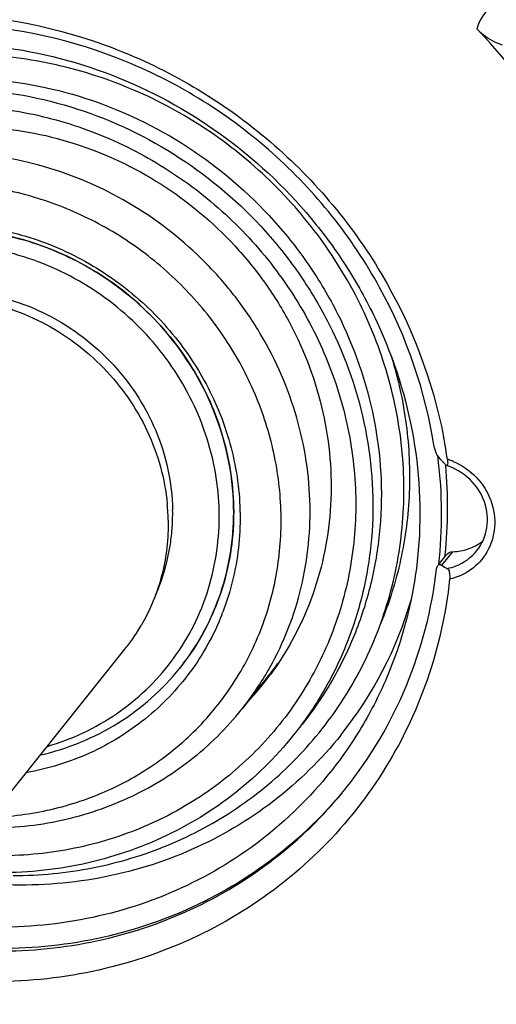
# Model space of a CAD drawing. Header units: millimetres. Extents: x -213 to 420, y -2 to 297.
# Tile 8 of 37: x 158.6 to 163.74, y 33.79 to 44.43. Entities that reach past the tile are written whole.
import ezdxf

# ---------------------------------------------------------------- set-up
doc = ezdxf.new("R2010")
doc.units = ezdxf.units.MM
doc.header["$LTSCALE"] = 23.1
doc.layers.add('COMPONENTS', color=7, linetype='CONTINUOUS')

msp = doc.modelspace()

# ---------------------------------------------------------------- linework, layer by layer
at = {"layer": 'COMPONENTS', "color": 7, "linetype": 'CONTINUOUS'}
for p, q in [((163.13136, 38.55447), (163.20543, 38.64721)), ((163.15171, 38.53741), (163.1569, 38.53406)), ((157.68886, 35.06537), (159.73609, 37.62845)), ((161.30131, 37.36084), (160.9964, 36.9791)), ((158.82591, 36.48677), (158.82459, 36.48647))]:
    msp.add_line(p, q, dxfattribs=at)
at = {"layer": 'COMPONENTS', "color": 9, "linetype": 'CONTINUOUS'}
msp.add_line((163.1569, 38.53406), (163.27424, 38.68096), dxfattribs=at)
at = {"layer": 'COMPONENTS', "color": 7, "linetype": 'CONTINUOUS'}
for centre, radius, start, end in [((157.92657, 38.90845), 5.34545, 9.922762, 10.912192), ((157.95485, 38.91336), 5.31674, 8.484751, 9.923212), ((158.12236, 39.07499), 5.03178, 6.928321, 7.252587), ((158.21814, 39.08449), 4.93555, 353.717782, 6.952923), ((162.65267, 39.18213), 0.69611, 45.383192, 46.137262), ((162.62483, 39.15403), 0.73567, 43.929264, 45.376673), ((162.58643, 39.11702), 0.789, 42.555943, 43.93037), ((157.97626, 38.91663), 5.29508, 8.283859, 8.483918), ((162.52758, 39.06337), 0.86863, 39.973412, 42.537299), ((158.29892, 39.1659), 4.92018, 353.964344, 5.201821), ((157.8983, 38.97819), 2.305, 3.802569, 5.464806), ((157.92687, 38.97999), 2.27637, 1.093562, 3.804967), ((158.03503, 39.09208), 2.21628, 358.192604, 1.089406), ((158.03862, 39.09197), 2.21269, 356.323505, 358.19258), ((163.27317, 39.21425), 0.52982, 306.949272, 307.9145), ((158.40577, 39.15883), 4.81318, 353.653169, 353.914279), ((158.73669, 39.35816), 4.26039, 321.456139, 343.652548), ((158.20174, 39.02039), 2.77415, 338.432165, 339.05915), ((158.08048, 38.94963), 2.11817, 325.221645, 329.799012), ((158.08883, 38.94387), 2.10803, 321.385802, 325.220688), ((158.22666, 39.01311), 2.51807, 322.955749, 323.854929), ((158.28015, 39.05962), 2.62078, 321.381418, 323.864322), ((158.70079, 39.43805), 3.32828, 321.382977, 324.067508), ((158.27477, 39.06359), 2.62746, 320.688984, 321.383747), ((158.38864, 39.06141), 3.33713, 321.392322, 329.721044), ((158.61163, 39.33059), 3.34088, 317.098802, 323.783712), ((158.55996, 38.96965), 4.556, 320.009202, 320.742599), ((158.56023, 38.96941), 4.55564, 320.742723, 321.386633), ((158.5541, 38.97459), 4.56366, 318.411032, 320.008944)]:
    msp.add_arc(centre, radius, start, end, dxfattribs=at)
at = {"layer": 'COMPONENTS', "color": 9, "linetype": 'CONTINUOUS'}
for centre, radius, start, end in [((162.99755, 38.99325), 0.72024, 71.334556, 72.335801), ((162.99371, 38.98221), 0.73192, 66.98797, 71.326191)]:
    msp.add_arc(centre, radius, start, end, dxfattribs=at)
at = {"layer": 'COMPONENTS', "color": 7, "linetype": 'CONTINUOUS'}
for points, knots in [([(168.10525, 31.1218), (168.81105, 32.00541), (169.67945, 33.50671), (170.36001, 35.68479), (170.72445, 37.96995), (170.55352, 40.92429), (169.57367, 43.73893), (168.35689, 45.7944), (166.86637, 47.69043), (164.55264, 49.67075), (161.27835, 51.24083), (158.89597, 51.67827), (157.71033, 51.73034)], [0, 0, 0, 0, 0.12014519, 0.1807686, 0.24181764, 0.3651864, 0.49075195, 0.55437112, 0.6183126, 0.74633569, 0.87391733, 1, 1, 1, 1]), ([(168.66879, 32.31485), (169.11926, 33.07014), (169.84857, 34.70065), (170.35428, 37.34168), (170.25623, 40.06224), (169.56048, 42.72999), (168.30282, 45.21858), (166.54378, 47.41055), (164.36888, 49.20226), (162.70148, 50.07741), (161.83522, 50.42265)], [0, 0, 0, 0, 0.12043594, 0.24202125, 0.36521555, 0.49016163, 0.61667122, 0.74427054, 0.87229316, 1, 1, 1, 1]), ([(152.69876, 40.14138), (152.76435, 40.74336), (153.11762, 41.93124), (154.27085, 43.3834), (155.89148, 44.31073), (157.76449, 44.59711), (159.65317, 44.21864), (161.32855, 43.22825), (162.58958, 41.75059), (163.05617, 40.53862), (163.17536, 39.92037)], [0, 0, 0, 0, 0.12186089, 0.24269215, 0.3645186, 0.48884581, 0.61592124, 0.74468102, 0.87329276, 1, 1, 1, 1]), ([(163.07444, 39.80895), (162.98251, 40.40999), (162.57313, 41.59726), (161.39724, 43.06361), (159.80313, 44.06633), (158.57317, 44.34283), (157.96181, 44.36968)], [0, 0, 0, 0, 0.24741683, 0.49888879, 0.75098874, 1, 1, 1, 1]), ([(163.53562, 44.32691), (163.55642, 44.30491), (163.63601, 44.23169), (163.73409, 44.18135), (163.80672, 44.15439)], [0, 0, 0, 0, 0.28093275, 1, 1, 1, 1]), ([(165.33257, 41.4106), (165.14013, 41.94863), (164.63743, 42.99115), (163.93168, 43.90793), (163.53564, 44.32689)], [0, 0, 0, 0, 0.49777357, 1, 1, 1, 1]), ([(158.30495, 44.14213), (158.74339, 44.09462), (159.6159, 43.88066), (160.7991, 43.2389), (161.62411, 42.47044), (162.14952, 41.7491), (162.57393, 40.97453), (162.90677, 39.92454), (162.94714, 38.83139), (162.79994, 37.98828), (162.60331, 37.38304), (162.32367, 36.81487), (162.08498, 36.46725), (161.95409, 36.30339)], [0, 0, 0, 0, 0.12646467, 0.25419811, 0.38215724, 0.44600123, 0.50950123, 0.63483057, 0.75801481, 0.81899603, 0.87957318, 0.93986173, 1, 1, 1, 1]), ([(158.5291, 35.18382), (158.81628, 35.18412), (159.38898, 35.23922), (160.2104, 35.48624), (160.9598, 35.88852), (161.60811, 36.4313), (162.13043, 37.09411), (162.50676, 37.85154), (162.723, 38.6745), (162.77156, 39.53164), (162.65132, 40.3907), (162.36743, 41.21981), (161.93099, 41.98851), (161.3584, 42.66874), (160.67087, 43.2357), (159.89351, 43.66861), (159.05513, 43.95144), (158.47201, 44.0332), (158.18122, 44.04597)], [0, 0, 0, 0, 0.06245666, 0.1242118, 0.18538116, 0.24616208, 0.30681245, 0.36761082, 0.42881252, 0.49061031, 0.55310591, 0.6162967, 0.68007838, 0.74426201, 0.80860213, 0.87283133, 0.93669594, 1, 1, 1, 1]), ([(158.12889, 43.79162), (158.53017, 43.774), (159.3365, 43.62595), (160.44471, 43.09455), (161.22782, 42.42431), (161.73231, 41.78259), (162.14414, 41.08691), (162.47582, 40.13431), (162.53361, 39.13429), (162.41045, 38.36106), (162.23662, 37.80566), (161.98437, 37.28456), (161.76687, 36.96629), (161.64726, 36.81654)], [0, 0, 0, 0, 0.12603989, 0.25357978, 0.3815605, 0.44548084, 0.50907898, 0.63460306, 0.75793103, 0.81895987, 0.87956318, 0.93986127, 1, 1, 1, 1]), ([(158.03741, 43.6771), (158.4387, 43.65948), (159.24503, 43.51143), (160.35323, 42.98004), (161.13634, 42.30979), (161.64083, 41.66808), (162.05266, 40.9724), (162.38434, 40.0198), (162.44214, 39.01979), (162.31898, 38.24655), (162.14515, 37.69116), (161.89291, 37.17005), (161.6754, 36.85178), (161.55579, 36.70203)], [0, 0, 0, 0, 0.12603988, 0.25357976, 0.38156047, 0.44548081, 0.50907894, 0.63460304, 0.75793102, 0.81895987, 0.87956318, 0.93986127, 1, 1, 1, 1]), ([(158.04088, 43.49484), (158.31093, 43.48298), (158.8527, 43.40624), (159.63096, 43.14029), (160.35132, 42.73316), (160.98608, 42.20042), (161.51125, 41.56227), (161.90674, 40.84287), (162.15724, 40.06946), (162.25283, 39.27147), (162.18938, 38.47948), (161.96889, 37.72412), (161.59957, 37.03485), (161.09567, 36.43869), (160.47694, 35.95893), (159.76757, 35.61409), (158.99566, 35.41719), (158.46162, 35.3895), (158.19481, 35.40122)], [0, 0, 0, 0, 0.06338227, 0.12738639, 0.19178464, 0.25629334, 0.32061349, 0.3844724, 0.44766268, 0.51007396, 0.5717126, 0.63270496, 0.69328113, 0.75373967, 0.81439878, 0.87554325, 0.93737839, 1, 1, 1, 1]), ([(158.18341, 43.26947), (158.52387, 43.25452), (159.20791, 43.13063), (160.15094, 42.6865), (160.82161, 42.12567), (161.25791, 41.58756), (161.61794, 41.00299), (161.9168, 40.20018), (161.989, 39.35257), (161.90512, 38.6923), (161.73135, 38.0597), (161.49906, 37.61893), (161.30703, 37.35668)], [0, 0, 0, 0, 0.12597785, 0.25344513, 0.38138592, 0.44530659, 0.50892613, 0.6345667, 0.75806648, 0.81917475, 0.87984265, 1, 1, 1, 1]), ([(161.27052, 37.37879), (161.42718, 37.64714), (161.60719, 38.08742), (161.72113, 38.70444), (161.75189, 39.34075), (161.629, 40.14443), (161.30355, 40.89533), (160.93585, 41.43835), (160.50093, 41.93576), (159.84731, 42.45155), (158.94209, 42.85893), (158.29029, 42.97294), (157.9658, 42.98719)], [0, 0, 0, 0, 0.12026577, 0.18106496, 0.24232936, 0.36614447, 0.4919436, 0.55554994, 0.61940618, 0.74712249, 0.8742909, 1, 1, 1, 1]), ([(158.28665, 35.81318), (158.50554, 35.82063), (158.94052, 35.87671), (159.56036, 36.08431), (160.12185, 36.40755), (160.60381, 36.83473), (160.98836, 37.35012), (161.26121, 37.93454), (161.41242, 38.56626), (161.43672, 39.22192), (161.33354, 39.87747), (161.10699, 40.50905), (160.76555, 41.09385), (160.32173, 41.61079), (159.79166, 42.04127), (159.19441, 42.36974), (158.55182, 42.58425), (158.10544, 42.64638), (157.88291, 42.65615)], [0, 0, 0, 0, 0.06232435, 0.12389966, 0.18486061, 0.24543229, 0.30590084, 0.3665687, 0.4277068, 0.48951285, 0.55208325, 0.61540245, 0.67934865, 0.74371404, 0.80823458, 0.87262567, 0.93661748, 1, 1, 1, 1]), ([(157.8912, 42.22018), (158.13755, 42.20936), (158.63221, 42.12769), (159.32684, 41.83757), (159.94129, 41.39608), (160.43966, 40.82867), (160.79322, 40.1679), (160.98091, 39.45154), (160.99118, 38.72162), (160.87754, 38.2507), (160.79266, 38.0289)], [0, 0, 0, 0, 0.12532225, 0.25204481, 0.37941192, 0.50652979, 0.6325586, 0.75689226, 0.87930126, 1, 1, 1, 1]), ([(157.93687, 42.16373), (158.20956, 42.15175), (158.7575, 42.05115), (159.51059, 41.69004), (160.04275, 41.23456), (160.38557, 40.79848), (160.66543, 40.32572), (160.89081, 39.67838), (160.93008, 38.99882), (160.84637, 38.47336), (160.72824, 38.09595), (160.55682, 37.74183), (160.409, 37.52555), (160.32772, 37.42379)], [0, 0, 0, 0, 0.12603789, 0.25357877, 0.38155961, 0.44548002, 0.50907834, 0.6346026, 0.7579307, 0.81895956, 0.87956292, 0.93986113, 1, 1, 1, 1]), ([(160.90924, 39.16176), (160.90216, 39.53394), (160.73616, 40.28995), (160.09157, 41.25328), (159.14591, 41.93282), (158.39083, 42.13305), (158.01357, 42.15936)], [0, 0, 0, 0, 0.24606591, 0.49725275, 0.75001707, 1, 1, 1, 1]), ([(160.753, 39.11217), (160.74761, 39.39595), (160.64574, 39.97029), (160.24546, 40.75017), (159.63408, 41.39002), (158.86744, 41.83134), (158.0146, 42.03389), (157.15271, 41.9771), (156.36253, 41.66437), (155.93127, 41.30032), (155.75314, 41.09133)], [0, 0, 0, 0, 0.12440012, 0.25104188, 0.37901757, 0.50694898, 0.63348223, 0.75773922, 0.87964467, 1, 1, 1, 1]), ([(157.99412, 41.49803), (158.28939, 41.47382), (158.87882, 41.31095), (159.61525, 40.7737), (160.11638, 40.01747), (160.24537, 39.42564), (160.25091, 39.13422)], [0, 0, 0, 0, 0.25008679, 0.5028409, 0.75394883, 1, 1, 1, 1]), ([(158.05489, 41.41068), (158.32699, 41.37146), (158.8639, 41.19804), (159.53917, 40.695), (160.01727, 40.00634), (160.16703, 39.46742), (160.19282, 39.1977)], [0, 0, 0, 0, 0.25017724, 0.50251438, 0.75342487, 1, 1, 1, 1]), ([(162.61359, 40.78228), (162.68612, 40.54471), (162.79176, 40.05928), (162.82542, 39.31932), (162.73264, 38.59173), (162.58728, 38.12669), (162.49509, 37.90396)], [0, 0, 0, 0, 0.25390086, 0.50504799, 0.75359551, 1, 1, 1, 1]), ([(163.07446, 39.80897), (163.07691, 39.79295), (163.08979, 39.74799), (163.11303, 39.70517), (163.13503, 39.68403)], [0, 0, 0, 0, 0.3469567, 1, 1, 1, 1]), ([(163.21583, 39.6816), (163.21727, 39.67173), (163.21852, 39.65305), (163.22085, 39.63137), (163.21104, 39.61042), (163.20451, 39.61245)], [0, 0, 0, 0, 0.40366096, 0.72329281, 1, 1, 1, 1]), ([(169.55329, 36.57227), (169.44447, 35.86699), (169.09172, 34.47844), (168.16975, 32.54544), (166.88838, 30.83603), (165.29261, 29.4111), (163.43841, 28.31989), (161.39078, 27.59976), (159.22095, 27.2747), (157.00383, 27.35491), (154.81542, 27.83676), (152.73035, 28.70308), (150.81958, 29.92391), (149.14811, 31.45753), (147.77297, 33.25173), (146.74139, 35.24582), (146.08904, 37.37093), (145.92152, 38.83778), (145.90767, 39.56651)], [0, 0, 0, 0, 0.06104295, 0.12164474, 0.18205972, 0.24257387, 0.30345746, 0.36492614, 0.42711095, 0.49004246, 0.55364992, 0.61777377, 0.68218842, 0.74663173, 0.81083789, 0.87457161, 0.93765365, 1, 1, 1, 1]), ([(163.53462, 38.6926), (163.59081, 38.76294), (163.66751, 38.94054), (163.63547, 39.23043), (163.4722, 39.47983), (163.29776, 39.58326), (163.20451, 39.61246)], [0, 0, 0, 0, 0.23809197, 0.48511797, 0.74157915, 1, 1, 1, 1]), ([(160.39675, 37.51415), (160.56745, 37.74795), (160.83428, 38.27972), (160.91482, 38.86843), (160.90924, 39.16176)], [0, 0, 0, 0, 0.49665723, 1, 1, 1, 1]), ([(160.20283, 39.02344), (160.20662, 38.82436), (160.16176, 38.42574), (160.01004, 38.05403), (159.91114, 37.88411)], [0, 0, 0, 0, 0.50317722, 1, 1, 1, 1]), ([(160.26007, 37.52787), (160.42425, 37.75266), (160.68083, 38.26401), (160.75837, 38.8301), (160.753, 39.11217)], [0, 0, 0, 0, 0.49664622, 1, 1, 1, 1]), ([(160.06932, 38.22027), (160.1452, 38.39202), (160.21595, 38.63714), (160.2427, 38.8869), (160.24676, 38.95008)], [0, 0, 0, 0, 0.74784933, 1, 1, 1, 1]), ([(162.11989, 36.12641), (162.38766, 36.46168), (162.83221, 37.21543), (163.04936, 38.06255), (163.09948, 38.49264)], [0, 0, 0, 0, 0.49772342, 1, 1, 1, 1]), ([(163.09949, 38.49266), (163.10001, 38.49708), (163.10236, 38.51068), (163.10719, 38.52441), (163.11316, 38.53172)], [0, 0, 0, 0, 0.32055601, 1, 1, 1, 1]), ([(163.11316, 38.53172), (163.1178, 38.5374), (163.13149, 38.54588), (163.14591, 38.54072), (163.15171, 38.53741)], [0, 0, 0, 0, 0.52321953, 1, 1, 1, 1]), ([(163.21457, 38.50057), (163.22825, 38.49455), (163.24339, 38.44763), (163.24345, 38.4084), (163.24056, 38.38189)], [0, 0, 0, 0, 0.35917243, 1, 1, 1, 1]), ([(163.24074, 38.38385), (163.20043, 38.014), (163.03804, 37.28356), (162.55307, 36.27627), (161.8515, 35.40916), (160.96669, 34.72464), (159.94145, 34.25477), (158.82463, 34.02122), (157.66966, 34.03377), (156.91256, 34.20485), (156.5456, 34.32842)], [0, 0, 0, 0, 0.12416934, 0.24724196, 0.36994894, 0.49306995, 0.61731096, 0.74315309, 0.87076853, 1, 1, 1, 1]), ([(160.78165, 38.00061), (160.6955, 37.78266), (160.46648, 37.36704), (159.9747, 36.85267), (159.36492, 36.47795), (158.90625, 36.33676), (158.67143, 36.29462)], [0, 0, 0, 0, 0.24863194, 0.49695041, 0.74689624, 1, 1, 1, 1]), ([(158.89914, 36.57945), (159.16332, 36.65665), (159.66855, 36.89322), (160.07249, 37.27883), (160.23651, 37.49615)], [0, 0, 0, 0, 0.5027056, 1, 1, 1, 1]), ([(158.82591, 36.48678), (159.11933, 36.5546), (159.68504, 36.78522), (160.14223, 37.19158), (160.32781, 37.42391)], [0, 0, 0, 0, 0.50318576, 1, 1, 1, 1]), ([(158.19552, 35.69875), (158.46555, 35.69346), (159.00498, 35.74121), (159.77219, 35.98954), (160.45543, 36.40203), (160.83314, 36.77471), (160.99639, 36.97909)], [0, 0, 0, 0, 0.25449717, 0.50543699, 0.75351724, 1, 1, 1, 1]), ([(161.55579, 36.70203), (161.361, 36.45815), (160.90847, 36.0146), (160.08768, 35.52999), (159.16643, 35.24794), (158.52066, 35.2048), (158.19828, 35.21895)], [0, 0, 0, 0, 0.24632499, 0.49433228, 0.74533433, 1, 1, 1, 1]), ([(162.06887, 36.70346), (161.85636, 36.43738), (161.36269, 35.95344), (160.46725, 35.42474), (159.46221, 35.11696), (158.75769, 35.0699), (158.40596, 35.08535)], [0, 0, 0, 0, 0.2463246, 0.49433512, 0.74532218, 1, 1, 1, 1]), ([(161.95409, 36.30339), (161.73451, 36.02848), (161.22438, 35.5285), (160.29914, 34.98223), (159.26066, 34.6643), (158.53272, 34.61567), (158.16931, 34.63163)], [0, 0, 0, 0, 0.24632495, 0.49433229, 0.74533438, 1, 1, 1, 1]), ([(162.07693, 36.07446), (161.84569, 35.79789), (161.31328, 35.29614), (160.35795, 34.74965), (159.29166, 34.43253), (158.54601, 34.3846), (158.1737, 34.40095)], [0, 0, 0, 0, 0.24630715, 0.49436205, 0.74538822, 1, 1, 1, 1]), ([(158.15192, 34.37369), (158.51281, 34.35784), (159.23542, 34.40189), (160.2719, 34.69834), (161.20713, 35.21114), (161.73538, 35.6839), (161.96738, 35.94531)], [0, 0, 0, 0, 0.25454726, 0.50558607, 0.75370721, 1, 1, 1, 1])]:
    msp.add_open_spline(points, degree=3, knots=knots, dxfattribs=at)
at = {"layer": 'COMPONENTS', "color": 9, "linetype": 'CONTINUOUS'}
msp.add_open_spline([(163.67632, 44.54651), (163.60622, 44.49509), (163.553, 44.41208), (163.53564, 44.32689)], degree=3, dxfattribs=at)
at = {"layer": 'COMPONENTS', "color": 7, "linetype": 'CONTINUOUS'}
for points in [[(163.20451, 39.61245), (163.19993, 39.61387), (163.19634, 39.61774), (163.19325, 39.62141)], [(163.27424, 38.68096), (163.33111, 38.68279), (163.38835, 38.6931), (163.44215, 38.71162)], [(163.44215, 38.71162), (163.49547, 38.72999), (163.54658, 38.75693), (163.59165, 38.79083)], [(163.20534, 38.64711), (163.22127, 38.66713), (163.24866, 38.68014), (163.27424, 38.68096)], [(163.1569, 38.53406), (163.17495, 38.52108), (163.19422, 38.50952), (163.21457, 38.50057)]]:
    msp.add_open_spline(points, degree=3, dxfattribs=at)
at = {"layer": 'COMPONENTS', "color": 9, "linetype": 'CONTINUOUS'}
for points, knots in [([(163.27983, 39.65589), (163.37189, 39.61681), (163.54123, 39.50004), (163.70338, 39.24265), (163.74734, 38.94648), (163.68839, 38.75618), (163.64044, 38.67478)], [0, 0, 0, 0, 0.25603204, 0.51011819, 0.75814387, 1, 1, 1, 1]), ([(163.21457, 38.50057), (163.24602, 38.50674), (163.36736, 38.54108), (163.47609, 38.61929), (163.53461, 38.69261)], [0, 0, 0, 0, 0.25468174, 1, 1, 1, 1]), ([(163.64044, 38.67478), (163.59801, 38.60276), (163.48142, 38.47401), (163.32318, 38.4031), (163.24074, 38.38385)], [0, 0, 0, 0, 0.49684472, 1, 1, 1, 1])]:
    msp.add_open_spline(points, degree=3, knots=knots, dxfattribs=at)

doc.saveas('drawing.dxf')
